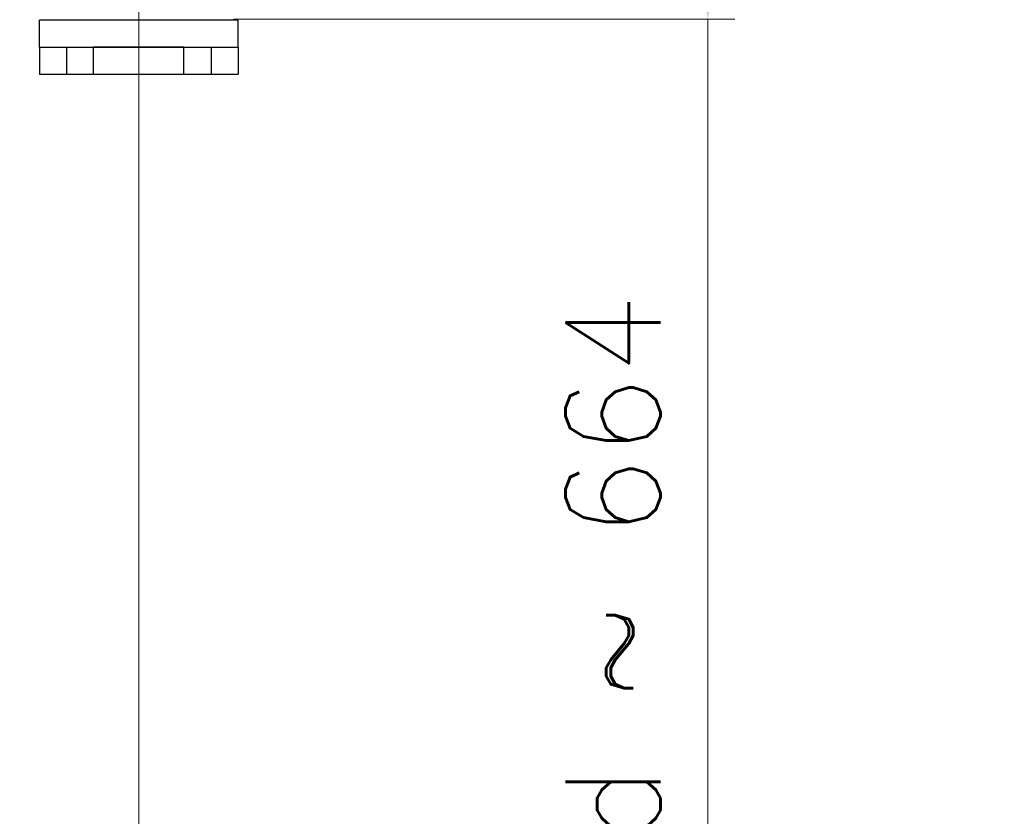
# Model space of a CAD drawing. Header units: inches. Extents: x 0 to 17820, y -10 to 12600.
# Tile 228 of 256: x 8831 to 9921, y 2268 to 3150. Entities that reach past the tile are written whole.
import ezdxf

# ---------------------------------------------------------------- set-up
doc = ezdxf.new("R2010")
doc.units = ezdxf.units.IN
doc.layers.add('1', color=7, linetype='Continuous', true_color=0xffffff)
doc.layers.add('254', color=7, linetype='Continuous', true_color=0xffffff)
doc.styles.add('latin_extended', font='simplex.shx')
doc.dimstyles.get("Standard").update_dxf_attribs({"dimtxt": 0.18, "dimasz": 0.18, "dimexe": 0.18, "dimexo": 0.0625, "dimgap": 0.09, "dimtad": 0, "dimtih": 1, "dimtoh": 1, "dimdec": 4, "dimzin": 0, "dimdsep": 46, "dimtxsty": 'Standard', "dimcen": 0.09, "dimadec": 0, "dimazin": 0, "dimtfac": 1, "dimtdec": 4, "dimtofl": 0, "dimtmove": 0, "dimatfit": 3, "dimfxl": 1, "dimtolj": 1, "dimtzin": 0, "dimarcsym": 0})

# ---------------------------------------------------------------- blocks, each defined once
blk = doc.blocks.new('_U9')
at = {"layer": '254', "color": 3, "linetype": 'Continuous', "lineweight": 13, "transparency": 16777216}
for p, q in [((7713.3, 3174.7), (7713.3, 2091.7)), ((8963.3, 3174.7), (8963.3, 2091.7)), ((7818.3, 2121.7), (8858.3, 2121.7))]:
    blk.add_line(p, q, dxfattribs=at)
at = {"layer": '254', "color": 3, "transparency": 16777216}
for points in [[(7818.3, 2139.2), (7818.3, 2104.2), (7713.3, 2121.7)], [(8858.3, 2104.2), (8858.3, 2139.2), (8963.3, 2121.7)]]:
    blk.add_solid(points, dxfattribs=at)
at = {"layer": 'Defpoints', "color": 0, "transparency": 16777216}
for p in [(7713.3, 3204.7), (8963.3, 3204.7), (8963.3, 2121.7)]:
    blk.add_point(p, dxfattribs=at)
at = {"layer": '254', "color": 2, "lineweight": 13, "transparency": 16777216, "insert": (8163.3, 2279.2), "char_height": 105, "attachment_point": 1, "style": 'latin_extended'}
blk.add_mtext('\\A1;1250', dxfattribs=at)
blk = doc.blocks.new('_U14')
at = {"layer": '254', "color": 3, "linetype": 'Continuous', "lineweight": 13, "transparency": 16777216}
for p, q in [((8368.3, 3814.7), (9623.2, 3814.7)), ((9593.2, 3709.7), (9593.2, 3255.7)), ((9068.3, 3150.7), (9623.2, 3150.7)), ((9593.2, 3150.7), (9593.2, 1695.7))]:
    blk.add_line(p, q, dxfattribs=at)
at = {"layer": '254', "color": 3, "transparency": 16777216}
for points in [[(9610.7, 3709.7), (9575.7, 3709.7), (9593.2, 3814.7)], [(9575.7, 3255.7), (9610.7, 3255.7), (9593.2, 3150.7)]]:
    blk.add_solid(points, dxfattribs=at)
at = {"layer": 'Defpoints', "color": 0, "transparency": 16777216}
for p in [(8338.3, 3814.7), (9038.3, 3150.7), (9593.2, 3150.7)]:
    blk.add_point(p, dxfattribs=at)
at = {"layer": '254', "color": 2, "lineweight": 13, "transparency": 16777216, "insert": (9435.7, 1748.2), "char_height": 105, "attachment_point": 1, "rotation": 90, "style": 'latin_extended'}
blk.add_mtext('\\A1;\\C31;{\\H1.00x;\\Fsimplex.shx;Installed ~\\Fsimplex.shx;}\\C2; 664 ', dxfattribs=at)

msp = doc.modelspace()

# ---------------------------------------------------------------- linework, layer by layer
at = {"layer": '1', "color": 2, "linetype": 'Continuous', "lineweight": 25}
for p, q in [((8853.337, 3119.733), (8853.337, 3149.733)), ((9073.337, 3149.733), (8853.337, 3149.733)), ((9073.337, 3119.733), (9073.337, 3149.733)), ((8853.337, 3119.733), (8853.337, 3089.733)), ((8853.337, 3119.733), (8883.337, 3119.733)), ((8883.337, 3119.733), (8913.337, 3119.733)), ((8883.337, 3119.733), (8883.337, 3089.733)), ((8913.337, 3119.733), (9013.337, 3119.733)), ((8913.337, 3089.733), (8913.337, 3119.733)), ((9013.336, 3119.733), (8913.339, 3119.733)), ((9013.337, 3119.733), (9043.337, 3119.733)), ((9013.337, 3089.733), (9013.337, 3119.733)), ((9043.337, 3119.733), (9073.337, 3119.733)), ((9043.337, 3119.733), (9043.337, 3089.733)), ((9073.337, 3119.733), (9073.337, 3089.733)), ((8853.337, 3089.733), (8883.337, 3089.733)), ((8883.337, 3089.733), (8913.337, 3089.733)), ((8913.337, 3089.733), (9013.337, 3089.733)), ((9013.337, 3089.733), (9043.337, 3089.733)), ((9043.337, 3089.733), (9073.337, 3089.733))]:
    msp.add_line(p, q, dxfattribs=at)

# ---------------------------------------------------------------- dimensions: what is measured, and where the dimension line sits
at = {"layer": '254', "color": 2, "linetype": 'Continuous', "lineweight": 13}
dim = msp.add_linear_dim(base=(9593.232, 3150.733), p1=(8338.337, 3814.733), p2=(9038.337, 3150.733), angle=90, text='\\C31;{\\H1.00x;\\Fsimplex.shx;Installed ~\\Fsimplex.shx;}\\C2; <> ', dimstyle='Standard', override={"dimscale": 30, "dimtxt": 3.5, "dimasz": 3.5, "dimexe": 1, "dimexo": 1, "dimgap": 1.75, "dimtad": 1, "dimtih": 0, "dimtoh": 0, "dimdec": 0, "dimlfac": 1, "dimzin": 8, "dimdsep": 46, "dimlunit": 2, "dimtxsty": 'latin_extended', "dimsah": 1, "dimse1": 0, "dimse2": 0, "dimsd1": 0, "dimsd2": 0, "dimclrd": 3, "dimclre": 3, "dimclrt": 2, "dimtol": 0, "dimtm": -0.1, "dimtfac": 0.714286, "dimtdec": 3, "dimtofl": 1, "dimtmove": 0, "dimtzin": 8, "dimlwd": 13, "dimlwe": 13}, dxfattribs=at)
dim.commit()
dim.dimension.update_dxf_attribs({"geometry": '_U14', "text_midpoint": (9593.232, 2370.733), "dimtype": 160})
dim = msp.add_linear_dim(base=(8963.337, 2121.733), p1=(7713.337, 3204.733), p2=(8963.337, 3204.733), dimstyle='Standard', override={"dimscale": 30, "dimtxt": 3.5, "dimasz": 3.5, "dimexe": 1, "dimexo": 1, "dimgap": 1.75, "dimtad": 1, "dimtih": 1, "dimtoh": 0, "dimdec": 0, "dimlfac": 1, "dimzin": 8, "dimdsep": 46, "dimlunit": 2, "dimtxsty": 'latin_extended', "dimsah": 1, "dimse1": 0, "dimse2": 0, "dimsd1": 0, "dimsd2": 0, "dimclrd": 3, "dimclre": 3, "dimclrt": 2, "dimtol": 0, "dimtm": -0.1, "dimtfac": 0.714286, "dimtdec": 3, "dimtofl": 1, "dimtmove": 0, "dimtzin": 8, "dimlwd": 13, "dimlwe": 13}, dxfattribs=at)
dim.commit()
dim.dimension.update_dxf_attribs({"geometry": '_U9', "text_midpoint": (8338.337, 2121.733), "dimtype": 160})

doc.saveas('drawing.dxf')
